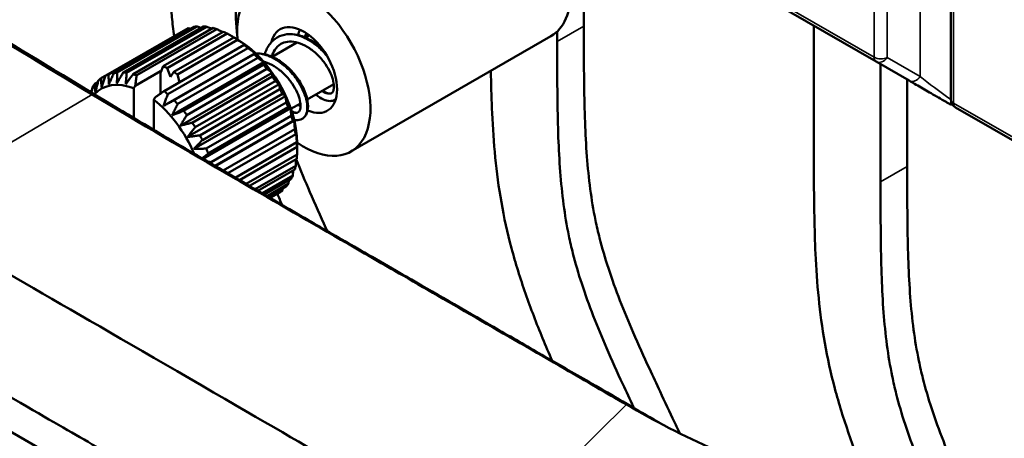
# Model space of a CAD drawing. Header units: millimetres. Extents: x 0 to 6049, y -120 to 1682.
# Tile 219 of 256: x 1908 to 1960, y 804 to 826. Entities that reach past the tile are written whole.
import ezdxf

# ---------------------------------------------------------------- set-up
doc = ezdxf.new("R2010")
doc.units = ezdxf.units.MM
doc.header["$LTSCALE"] = 2
doc.layers.add('Sichtbar (ISO)', color=7, linetype='Continuous', lineweight=50)
doc.layers.add('Sichtbar schmal (ISO)', color=7, linetype='Continuous', lineweight=35)

msp = doc.modelspace()

# ---------------------------------------------------------------- linework, layer by layer
at = {"layer": 'Sichtbar (ISO)'}
for p, q in [((1957.349, 821.651), (1957.349, 833.555)), ((1937.886, 825.54), (1937.886, 827.162)), ((1953.38, 823.654), (1947.911, 826.811)), ((1912.971, 823.047), (1917.214, 825.496)), ((1913.143, 823.069), (1917.386, 825.519)), ((1913.458, 823.072), (1917.701, 825.522)), ((1913.644, 823.054), (1917.887, 825.504)), ((1913.981, 822.986), (1918.223, 825.436)), ((1950.083, 819.304), (1950.083, 825.557)), ((1912.532, 822.909), (1916.774, 825.359)), ((1912.685, 822.972), (1916.928, 825.421)), ((1914.177, 822.927), (1918.419, 825.377)), ((1915.587, 823.402), (1918.768, 825.239)), ((1915.788, 823.304), (1918.969, 825.141)), ((1916.141, 823.1), (1919.323, 824.937)), ((1923.121, 824.931), (1923.329, 825.051)), ((1925.535, 818.877), (1936.143, 825.001)), ((1936.472, 825.249), (1936.472, 824.723)), ((1915.631, 822.088), (1919.873, 824.537)), ((1916.342, 822.966), (1919.524, 824.803)), ((1919.5, 824.84), (1919.457, 824.865)), ((1921.353, 823.91), (1922.67, 824.67)), ((1915.59, 821.299), (1920.453, 824.107)), ((1915.827, 821.92), (1920.069, 824.37)), ((1916.163, 821.6), (1920.406, 824.049)), ((1915.46, 823.094), (1915.587, 823.402)), ((1916.057, 820.806), (1920.921, 823.614)), ((1916.349, 821.403), (1920.592, 823.853)), ((1916.664, 821.036), (1920.907, 823.486)), ((1953.38, 823.654), (1953.38, 823.654)), ((1955.132, 822.642), (1953.38, 823.654)), ((1953.38, 823.654), (1953.38, 823.654)), ((1953.619, 823.516), (1953.619, 817.263)), ((1912.282, 822.765), (1912.532, 822.909)), ((1914.098, 822.374), (1915.434, 823.146)), ((1915.46, 823.094), (1915.434, 823.146)), ((1915.434, 821.952), (1915.434, 823.146)), ((1915.788, 823.304), (1915.964, 822.848)), ((1915.964, 822.848), (1916.141, 823.1)), ((1916.342, 822.966), (1916.454, 822.563)), ((1916.489, 820.251), (1921.352, 823.059)), ((1916.836, 820.815), (1921.079, 823.265)), ((1917.122, 820.41), (1921.365, 822.86)), ((1911.943, 822.453), (1912.122, 822.557)), ((1916.873, 819.65), (1921.737, 822.458)), ((1917.276, 820.17), (1921.518, 822.62)), ((1923.223, 821.641), (1924.626, 822.451)), ((1955.033, 818.08), (1955.033, 822.7)), ((1911.702, 822.059), (1911.799, 822.115)), ((1914.02, 822.237), (1914.02, 820.659)), ((1917.202, 819.015), (1922.066, 821.824)), ((1917.526, 819.737), (1921.768, 822.187)), ((1917.657, 819.485), (1921.899, 821.934)), ((1915.08, 821.625), (1915.08, 820.029)), ((1917.864, 819.034), (1922.107, 821.484)), ((1922.355, 821.14), (1922.858, 821.43)), ((1957.247, 821.422), (1957.247, 821.422)), ((1917.688, 818.492), (1922.33, 821.173)), ((1917.97, 818.775), (1922.212, 821.225)), ((1918.13, 818.319), (1922.373, 820.768)), ((1963.114, 818.034), (1957.599, 821.218)), ((1918.318, 818.123), (1922.45, 820.509)), ((1918.344, 818.108), (1922.524, 820.521)), ((1918.761, 817.864), (1922.559, 820.057)), ((1919.003, 817.723), (1922.606, 819.804)), ((1920.911, 796.265), (1880.433, 819.635)), ((1919.405, 817.488), (1922.662, 819.368)), ((1922.682, 819.329), (1922.682, 819.279)), ((1919.621, 817.362), (1922.677, 819.127)), ((1919.973, 817.157), (1922.677, 818.719)), ((1920.157, 817.05), (1922.662, 818.496)), ((1920.45, 816.88), (1922.606, 818.125)), ((1920.598, 816.793), (1922.559, 817.926)), ((1920.824, 816.662), (1922.45, 817.6)), ((1920.933, 816.599), (1922.373, 817.43)), ((1921.087, 816.509), (1922.212, 817.159)), ((1921.153, 816.47), (1922.107, 817.021)), ((1921.231, 816.425), (1921.899, 816.811)), ((1921.254, 816.412), (1921.768, 816.709)), ((1940.558, 805.22), (1940.558, 805.22))]:
    msp.add_line(p, q, dxfattribs=at)
for centre, start, end in [((1957.497, 821.855), 240, 263.9729), ((1957.849, 821.651), 180, 240.0001)]:
    msp.add_arc(centre, 0.5, start, end, dxfattribs=at)
for centre, major_axis, ratio, start_param, end_param in [((1933.643, 829.332), (2.5, -4.33), 0.57735, 0, 1.638812), ((1923.035, 823.207), (-2.5, 4.33), 0.577356, 2.256016, 7.16875), ((1919.146, 820.962), (-2.5, 4.33), 0.577356, 6.019041, 6.076079), ((1919.146, 820.962), (-2.5, 4.33), 0.577356, 5.861962, 5.919), ((1919.146, 820.962), (-2.5, 4.33), 0.577356, 5.704882, 5.76192), ((1923.035, 823.207), (-1.25, 2.165), 0.577356, 2.471115, 6.826373), ((1919.146, 820.962), (-2.5, 4.33), 0.577356, 6.176121, 6.233159), ((1919.146, 820.962), (-2.5, 4.33), 0.577356, 5.547803, 5.60484), ((1919.146, 820.962), (-2.5, 4.33), 0.577356, 5.390723, 5.447761), ((1919.5, 821.166), (-2.25, 3.897), 0.577356, 3.927005, 5.497773), ((1919.146, 820.962), (-2.5, 4.33), 0.577356, 5.233643, 5.290681), ((1919.146, 820.962), (-2.5, 4.33), 0.577356, 5.076564, 5.133602), ((1915.964, 819.125), (2.5, -4.33), 0.577356, 2.40621, 2.463248), ((1919.146, 820.962), (-2.5, 4.33), 0.577356, 4.919484, 4.976522), ((1914.904, 818.512), (-2.5, 4.33), 0.577356, 6.176121, 6.233159), ((1914.904, 818.512), (-2.5, 4.33), 0.577356, 6.019041, 6.076079), ((1914.904, 818.512), (-2.5, 4.33), 0.577356, 5.861962, 5.919), ((1914.904, 818.512), (-2.5, 4.33), 0.577356, 5.704882, 5.76192), ((1915.964, 819.125), (2.5, -4.33), 0.577356, 2.24913, 2.306168), ((1919.146, 820.962), (-2.5, 4.33), 0.577356, 4.762404, 4.819442), ((1914.904, 818.512), (-2.5, 4.33), 0.577356, 0.207095, 0.264133), ((1914.55, 818.308), (-2.25, 3.897), 0.577356, 5.66523, 6.460432), ((1914.904, 818.512), (-2.5, 4.33), 0.577356, 0.050015, 0.107053), ((1914.55, 818.308), (-2.25, 3.897), 0.577356, 0.20355, 0.203961), ((1914.904, 818.512), (-2.5, 4.33), 0.577356, 5.233643, 5.290681), ((1919.146, 820.962), (-2.5, 4.33), 0.577356, 4.605325, 4.662363), ((1914.55, 818.308), (-2.25, 3.897), 0.577356, 4.502755, 5.330334), ((1914.904, 818.512), (-2.5, 4.33), 0.577356, 5.076564, 5.133602), ((1919.146, 820.962), (-2.5, 4.33), 0.577356, 4.448245, 4.505283), ((1923.035, 823.207), (-1.25, 2.165), 0.577356, 2.189504, 2.260002), ((1914.904, 818.512), (-2.5, 4.33), 0.577356, 4.919484, 4.976522), ((1919.146, 820.962), (-2.5, 4.33), 0.577356, 4.291165, 4.348203), ((1914.904, 818.512), (-2.5, 4.33), 0.577356, 4.762404, 4.819442), ((1914.904, 818.512), (-2.5, 4.33), 0.577356, 4.605325, 4.662363), ((1919.146, 820.962), (-2.5, 4.33), 0.577356, 4.134086, 4.191124), ((1919.146, 820.962), (-2.5, 4.33), 0.577356, 3.977006, 4.034044), ((1914.904, 818.512), (-2.5, 4.33), 0.577356, 4.448245, 4.505283), ((1919.146, 820.962), (-2.5, 4.33), 0.577356, 3.819927, 3.876965), ((1914.904, 818.512), (-2.5, 4.33), 0.577356, 4.325368, 4.348203), ((1919.146, 820.962), (-2.5, 4.33), 0.577356, 3.662847, 3.719885), ((1919.146, 820.962), (2.5, -4.33), 0.577356, 0.207095, 0.264133), ((1919.146, 820.962), (2.5, -4.33), 0.577356, 0.364175, 0.421213), ((1919.146, 820.962), (2.5, -4.33), 0.577356, 0.050015, 0.107053)]:
    msp.add_ellipse(centre, major_axis=major_axis, ratio=ratio, start_param=start_param, end_param=end_param, dxfattribs=at)
for points, knots in [([(1916.159, 825.003), (1916.115, 825.344), (1915.986, 826.482), (1915.868, 828.268), (1915.789, 831.003), (1915.789, 832.939), (1915.789, 834.225)], [0.8244478, 0.8244478, 0.8244478, 0.8244478, 0.8430547, 0.8870771, 0.924954, 1, 1, 1, 1]), ([(1919.324, 832.184), (1919.325, 831.14), (1919.327, 829.451), (1919.374, 827.145), (1919.444, 825.797), (1919.498, 825.106), (1919.505, 825.029)], [0, 0, 0, 0, 0.0608257, 0.0985275, 0.1329671, 0.1372169, 0.1372169, 0.1372169, 0.1372169]), ([(1911.809, 821.907), (1909.335, 823.409), (1906.787, 824.955), (1901.949, 827.838), (1899.126, 829.491), (1896.635, 830.9)], [-2.188986, -2.188986, -2.188986, -2.188986, -1.044793, -1.044793, -0.000106, -0.000106, -0.000106, -0.000106]), ([(1913.282, 821.1), (1909.433, 823.435), (1907.942, 824.338), (1903.633, 826.905), (1901.277, 828.301), (1898.083, 830.107)], [-2.755559, -2.755559, -2.755559, -2.755559, -1.355053, -1.355053, -0.00015, -0.00015, -0.00015, -0.00015]), ([(1918.149, 825.393), (1918.127, 825.402), (1918.041, 825.439), (1917.953, 825.476), (1917.887, 825.504)], [0.5533393, 0.5533393, 0.5533393, 0.5533393, 0.6666667, 1, 1, 1, 1]), ([(1942.971, 803.916), (1942.877, 804.115), (1942.528, 804.854), (1941.988, 805.999), (1941.252, 807.583), (1940.274, 809.756), (1939.345, 812.08), (1938.762, 814.072), (1938.44, 815.475), (1938.202, 816.927), (1938.03, 818.664), (1937.936, 820.501), (1937.888, 822.807), (1937.887, 824.497), (1937.886, 825.54)], [0.6070643, 0.6070643, 0.6070643, 0.6070643, 0.6176027, 0.6462194, 0.6676879, 0.7012806, 0.7608135, 0.7888142, 0.8052717, 0.8350382, 0.8670329, 0.9014725, 0.9391743, 1, 1, 1, 1]), ([(1918.735, 825.22), (1918.691, 825.242), (1918.587, 825.294), (1918.481, 825.346), (1918.419, 825.377)], [0.4167849, 0.4167849, 0.4167849, 0.4167849, 0.6666667, 1, 1, 1, 1]), ([(1919.457, 824.865), (1919.405, 824.895), (1919.3, 824.955), (1919.137, 825.047), (1919.026, 825.11), (1918.969, 825.141)], [0.0000459, 0.0000459, 0.0000459, 0.0000459, 0.3333333, 0.6666667, 1, 1, 1, 1]), ([(1919.323, 824.937), (1919.339, 824.929), (1919.37, 824.913), (1919.414, 824.889), (1919.443, 824.873), (1919.457, 824.865)], [0, 0, 0, 0, 0.3333333, 0.6666667, 0.999829, 0.999829, 0.999829, 0.999829]), ([(1920.962, 824.043), (1920.963, 824.047), (1920.965, 824.052), (1921.03, 824.261), (1921.125, 824.449), (1921.353, 824.738), (1921.482, 824.851), (1921.625, 824.933)], [0.5448777, 0.5448777, 0.5448777, 0.5448777, 0.5465973, 0.5465973, 0.6204466, 0.6204466, 0.6846741, 0.6846741, 0.6846741, 0.6846741]), ([(1921.625, 824.933), (1921.78, 825.023), (1921.957, 825.08), (1922.324, 825.124), (1922.519, 825.111), (1922.915, 825.022), (1923.122, 824.941), (1923.525, 824.722), (1923.725, 824.579), (1923.964, 824.367), (1924.019, 824.315), (1924.073, 824.261)], [0, 0, 0, 0, 0.0694883, 0.0694883, 0.1379693, 0.1379693, 0.2098606, 0.2098606, 0.2836812, 0.2836812, 0.3063067, 0.3063067, 0.3063067, 0.3063067]), ([(1921.825, 824.587), (1921.697, 824.513), (1921.587, 824.407), (1921.432, 824.171), (1921.378, 824.051), (1921.338, 823.917)], [0, 0, 0, 0, 0.0667719, 0.0667719, 0.1177946, 0.1177946, 0.1177946, 0.1177946]), ([(1924.51, 821.98), (1924.545, 822), (1924.572, 822.031), (1924.614, 822.133), (1924.628, 822.192), (1924.638, 822.36), (1924.628, 822.479), (1924.569, 822.742), (1924.519, 822.89), (1924.38, 823.197), (1924.288, 823.361), (1924.068, 823.679), (1923.938, 823.837), (1923.655, 824.121), (1923.499, 824.252), (1923.181, 824.466), (1923.014, 824.553), (1922.694, 824.672), (1922.536, 824.706), (1922.242, 824.721), (1922.104, 824.702), (1921.926, 824.639), (1921.874, 824.615), (1921.825, 824.587)], [0, 0, 0, 0, 0.0578764, 0.0578764, 0.100501, 0.100501, 0.156369, 0.156369, 0.2129917, 0.2129917, 0.2722433, 0.2722433, 0.332424, 0.332424, 0.3926692, 0.3926692, 0.4523218, 0.4523218, 0.5111409, 0.5111409, 0.570215, 0.570215, 0.5956498, 0.5956498, 0.5956498, 0.5956498]), ([(1936.472, 824.723), (1936.473, 823.68), (1936.474, 821.991), (1936.521, 819.685), (1936.616, 817.848), (1936.788, 816.111), (1937.026, 814.659), (1937.348, 813.256), (1937.931, 811.263), (1938.859, 808.939), (1939.838, 806.766), (1940.331, 805.706), (1940.529, 805.281), (1940.538, 805.263)], [0, 0, 0, 0, 0.0608257, 0.0985275, 0.1329671, 0.1649618, 0.1947283, 0.2111858, 0.2391865, 0.2987194, 0.3323121, 0.3537806, 0.3547454, 0.3547454, 0.3547454, 0.3547454]), ([(1876.783, 824.029), (1877.581, 823.35), (1878.39, 822.771), (1880.164, 821.615), (1881.233, 820.988), (1882.501, 820.258), (1882.871, 820.047), (1884.028, 819.386), (1884.927, 818.869), (1886.486, 817.967), (1887.569, 817.341), (1891.636, 814.99), (1893.523, 813.9), (1898.195, 811.202), (1900.622, 809.801), (1909.95, 804.415), (1910.534, 804.076), (1919.135, 799.112), (1920.724, 798.207), (1926.429, 794.917), (1927.65, 794.182), (1929.68, 793.006), (1930.372, 792.612), (1931.955, 791.755), (1932.868, 791.286), (1934.696, 790.397), (1935.623, 789.969), (1936.942, 789.433), (1937.298, 789.294), (1938.284, 788.929), (1938.923, 788.712), (1942.14, 787.736), (1944.345, 787.419), (1946.033, 787.23)], [-2.324279, -2.324279, -2.324279, -2.324279, -2.284932, -2.284932, -2.239197, -2.239197, -2.224024, -2.224024, -2.171454, -2.171454, -2.132783, -2.132783, -2.099415, -2.099415, -2.050051, -2.050051, -1.926086, -1.926086, -1.694, -1.694, -1.328191, -1.328191, -1.152712, -1.152712, -0.936528, -0.936528, -0.725344, -0.725344, -0.648683, -0.648683, -0.51612, -0.51612, -0.000001, -0.000001, -0.000001, -0.000001]), ([(1920.486, 824.09), (1920.634, 824.096), (1920.788, 824.082), (1921.144, 824.002), (1921.35, 823.922), (1921.752, 823.705), (1921.952, 823.562), (1922.318, 823.239), (1922.488, 823.054), (1922.779, 822.671), (1922.904, 822.469), (1923.098, 822.073), (1923.17, 821.874), (1923.256, 821.503), (1923.271, 821.325), (1923.237, 821.004), (1923.185, 820.854), (1923.049, 820.689), (1922.998, 820.645), (1922.942, 820.613)], [0.0830254, 0.0830254, 0.0830254, 0.0830254, 0.1374617, 0.1374617, 0.2089949, 0.2089949, 0.2828227, 0.2828227, 0.3562649, 0.3562649, 0.428747, 0.428747, 0.5009004, 0.5009004, 0.574088, 0.574088, 0.6496512, 0.6496512, 0.6846454, 0.6846454, 0.6846454, 0.6846454]), ([(1922.742, 820.959), (1922.777, 820.98), (1922.804, 821.009), (1922.845, 821.109), (1922.859, 821.168), (1922.87, 821.333), (1922.861, 821.453), (1922.803, 821.716), (1922.754, 821.862), (1922.617, 822.167), (1922.526, 822.331), (1922.307, 822.65), (1922.177, 822.809), (1921.894, 823.095), (1921.738, 823.226), (1921.419, 823.442), (1921.254, 823.53), (1921.03, 823.613), (1920.969, 823.633), (1920.908, 823.648)], [0, 0, 0, 0, 0.0573388, 0.0573388, 0.0992919, 0.0992919, 0.1556308, 0.1556308, 0.2118786, 0.2118786, 0.2710352, 0.2710352, 0.3315031, 0.3315031, 0.3918514, 0.3918514, 0.4514241, 0.4514241, 0.4742835, 0.4742835, 0.4742835, 0.4742835]), ([(1936.205, 807.773), (1936.032, 808.17), (1935.53, 809.353), (1934.762, 811.351), (1934.005, 813.775), (1933.476, 816.199), (1933.162, 818.585), (1933.016, 820.808), (1932.971, 822.326), (1932.958, 823.072), (1932.956, 823.162)], [0.6526971, 0.6526971, 0.6526971, 0.6526971, 0.6735552, 0.7147558, 0.7568699, 0.799901, 0.8430547, 0.8870771, 0.924954, 0.9301565, 0.9301565, 0.9301565, 0.9301565]), ([(1911.78, 822.011), (1911.785, 822.04), (1911.804, 822.141), (1911.824, 822.242), (1911.838, 822.315)], [0.528531, 0.528531, 0.528531, 0.528531, 0.6666667, 1, 1, 1, 1]), ([(1936.873, 807.347), (1933.769, 809.134), (1930.357, 811.105), (1926.907, 813.097), (1925.958, 813.645), (1923.069, 815.314), (1921.191, 816.399), (1916.88, 818.906), (1914.363, 820.38), (1911.809, 821.907)], [-3.51863, -3.51863, -3.51863, -3.51863, -2.397571, -2.397571, -1.971977, -1.971977, -1.102328, -1.102328, -0.000078, -0.000078, -0.000078, -0.000078]), ([(1924.71, 821.633), (1924.623, 821.583), (1924.517, 821.558), (1924.303, 821.561), (1924.192, 821.589), (1923.947, 821.695), (1923.811, 821.786), (1923.679, 821.904)], [0, 0, 0, 0, 0.0540858, 0.0540858, 0.1089889, 0.1089889, 0.1774839, 0.1774839, 0.1774839, 0.1774839]), ([(1924.044, 822.115), (1924.091, 822.081), (1924.136, 822.052), (1924.267, 821.981), (1924.345, 821.96), (1924.448, 821.955), (1924.48, 821.963), (1924.51, 821.98)], [0.4626728, 0.4626728, 0.4626728, 0.4626728, 0.4897218, 0.4897218, 0.5467257, 0.5467257, 0.5951733, 0.5951733, 0.5951733, 0.5951733]), ([(1938.322, 806.554), (1937.483, 807.037), (1936.645, 807.52), (1934.996, 808.47), (1934.19, 808.935), (1931.836, 810.294), (1930.167, 811.258), (1928.101, 812.451), (1926.565, 813.338), (1924.836, 814.337), (1923.956, 814.846), (1921.666, 816.172), (1920.252, 816.993), (1918.44, 818.052), (1918.034, 818.29), (1916.953, 818.924), (1916.277, 819.322), (1914.826, 820.179), (1914.053, 820.639), (1913.282, 821.1)], [-3.79573, -3.79573, -3.79573, -3.79573, -3.355886, -3.355886, -2.935768, -2.935768, -2.128788, -2.128788, -1.767708, -1.767708, -1.394296, -1.394296, -0.794569, -0.794569, -0.621252, -0.621252, -0.332523, -0.332523, -0.000079, -0.000079, -0.000079, -0.000079]), ([(1922.396, 821.016), (1922.4, 821.014), (1922.405, 821.012), (1922.498, 820.961), (1922.576, 820.94), (1922.68, 820.934), (1922.712, 820.942), (1922.742, 820.959)], [0.4865005, 0.4865005, 0.4865005, 0.4865005, 0.4892576, 0.4892576, 0.5459624, 0.5459624, 0.5950583, 0.5950583, 0.5950583, 0.5950583]), ([(1922.942, 820.613), (1922.853, 820.562), (1922.745, 820.536), (1922.6, 820.54), (1922.564, 820.544), (1922.527, 820.55)], [0, 0, 0, 0, 0.05529384, 0.05529384, 0.07367982, 0.07367982, 0.07367982, 0.07367982]), ([(1922.682, 819.279), (1922.682, 819.263), (1922.681, 819.23), (1922.68, 819.18), (1922.678, 819.145), (1922.677, 819.127)], [0.0003762, 0.0003762, 0.0003762, 0.0003762, 0.3333333, 0.6666667, 1, 1, 1, 1]), ([(1922.677, 818.719), (1922.678, 818.783), (1922.68, 818.911), (1922.681, 819.098), (1922.682, 819.219), (1922.682, 819.279)], [0, 0, 0, 0, 0.3333333, 0.6666667, 0.9998993, 0.9998993, 0.9998993, 0.9998993]), ([(1953.061, 800.992), (1952.989, 801.163), (1952.59, 802.121), (1951.91, 803.891), (1951.153, 806.315), (1950.623, 808.739), (1950.31, 811.125), (1950.163, 813.348), (1950.083, 816.082), (1950.083, 818.018), (1950.083, 819.304)], [0.6645797, 0.6645797, 0.6645797, 0.6645797, 0.6735552, 0.7147558, 0.7568699, 0.799901, 0.8430547, 0.8870771, 0.924954, 1, 1, 1, 1]), ([(1917.97, 818.775), (1917.912, 818.728), (1917.804, 818.64), (1917.699, 818.554), (1917.65, 818.515)], [0, 0, 0, 0, 0.3333333, 0.6255033, 0.6255033, 0.6255033, 0.6255033]), ([(1922.606, 818.125), (1922.611, 818.193), (1922.619, 818.312), (1922.626, 818.428), (1922.628, 818.477)], [0, 0, 0, 0, 0.3333333, 0.5833838, 0.5833838, 0.5833838, 0.5833838]), ([(1924.287, 814.655), (1924.262, 814.708), (1923.945, 815.397), (1923.373, 816.668), (1922.864, 817.895), (1922.636, 818.481)], [0.66489392, 0.66489392, 0.66489392, 0.66489392, 0.66768788, 0.70128061, 0.73189624, 0.73189624, 0.73189624, 0.73189624]), ([(1922.45, 817.6), (1922.459, 817.672), (1922.471, 817.766), (1922.482, 817.859), (1922.485, 817.882)], [0, 0, 0, 0, 0.3333333, 0.4468322, 0.4468322, 0.4468322, 0.4468322]), ([(1958.044, 800.916), (1957.912, 801.212), (1957.283, 802.64), (1956.492, 804.62), (1955.909, 806.612), (1955.587, 808.015), (1955.349, 809.467), (1955.178, 811.204), (1955.083, 813.041), (1955.036, 815.347), (1955.034, 817.036), (1955.033, 818.08)], [0.6856731, 0.6856731, 0.6856731, 0.6856731, 0.7012806, 0.7608135, 0.7888142, 0.8052717, 0.8350382, 0.8670329, 0.9014725, 0.9391743, 1, 1, 1, 1]), ([(1953.619, 817.263), (1953.62, 816.22), (1953.621, 814.53), (1953.669, 812.224), (1953.763, 810.387), (1953.935, 808.651), (1954.173, 807.199), (1954.495, 805.795), (1955.078, 803.803), (1955.763, 802.089), (1956.268, 800.922), (1956.283, 800.888)], [0, 0, 0, 0, 0.0608257, 0.0985275, 0.1329671, 0.1649618, 0.1947283, 0.2111858, 0.2391865, 0.2987194, 0.3004952, 0.3004952, 0.3004952, 0.3004952]), ([(1901.481, 815.796), (1905.797, 813.303), (1910.039, 810.855), (1920.587, 804.739), (1922.721, 803.498), (1925.983, 801.607), (1927.27, 800.862), (1929.252, 799.721), (1929.912, 799.342), (1931.163, 798.627), (1931.822, 798.251), (1932.476, 797.884)], [0.000082, 0.000082, 0.000082, 0.000082, 1.831699, 1.831699, 2.789415, 2.789415, 3.417835, 3.417835, 3.750977, 3.750977, 4.105368, 4.105368, 4.105368, 4.105368]), ([(1946.026, 773.665), (1944.421, 773.852), (1942.275, 774.209), (1939.139, 775.168), (1938.519, 775.378), (1937.085, 775.906), (1936.289, 776.236), (1935.057, 776.785), (1934.608, 776.994), (1933.092, 777.734), (1932.038, 778.309), (1930.376, 779.231), (1929.726, 779.595), (1927.703, 780.73), (1926.488, 781.411), (1920.777, 784.711), (1919.233, 785.615), (1910.673, 790.559), (1909.977, 790.959), (1900.767, 796.276), (1898.323, 797.688), (1893.629, 800.397), (1891.73, 801.492), (1887.665, 803.837), (1886.473, 804.523), (1884.977, 805.386), (1884.073, 805.909), (1882.677, 806.725), (1881.929, 807.161), (1880.401, 808.028), (1879.575, 808.475), (1878.146, 809.165), (1877.461, 809.454), (1876.783, 809.664)], [0.000316, 0.000316, 0.000316, 0.000316, 0.490805, 0.490805, 0.615975, 0.615975, 0.786253, 0.786253, 0.886579, 0.886579, 1.130105, 1.130105, 1.293175, 1.293175, 1.661678, 1.661678, 1.90866, 1.90866, 2.045714, 2.045714, 2.101684, 2.101684, 2.139613, 2.139613, 2.183029, 2.183029, 2.249372, 2.249372, 2.285496, 2.285496, 2.338174, 2.338174, 2.388081, 2.388081, 2.388081, 2.388081]), ([(1940.154, 805.441), (1939.609, 805.752), (1939.042, 806.083), (1937.977, 806.706), (1937.425, 807.029), (1936.873, 807.347)], [-0.4562694, -0.4562694, -0.4562694, -0.4562694, -0.2339553, -0.2339553, -0.0000027, -0.0000027, -0.0000027, -0.0000027]), ([(1941.597, 804.651), (1941.048, 804.965), (1940.517, 805.275), (1939.412, 805.921), (1938.871, 806.238), (1938.322, 806.554)], [-0.4694766, -0.4694766, -0.4694766, -0.4694766, -0.2323451, -0.2323451, -0.0000036, -0.0000036, -0.0000036, -0.0000036]), ([(1949.51, 801.5), (1947.835, 801.86), (1946.247, 802.431), (1943.184, 803.761), (1941.596, 804.608), (1940.154, 805.441)], [-1.144335, -1.144335, -1.144335, -1.144335, -0.611944, -0.611944, -0.000065, -0.000065, -0.000065, -0.000065])]:
    msp.add_open_spline(points, degree=3, knots=knots, dxfattribs=at)
for points in [[(1917.578, 825.451), (1917.515, 825.474), (1917.451, 825.496), (1917.386, 825.519)], [(1917.034, 825.393), (1916.999, 825.402), (1916.963, 825.412), (1916.928, 825.421)], [(1922.73, 825.063), (1922.76, 825.163), (1922.797, 825.258), (1922.842, 825.348)], [(1923.188, 825.153), (1923.156, 825.086), (1923.128, 825.014), (1923.105, 824.938)], [(1919.961, 824.528), (1919.915, 824.558), (1919.82, 824.618), (1919.675, 824.709), (1919.575, 824.771), (1919.524, 824.803)], [(1919.873, 824.537), (1919.884, 824.536), (1919.904, 824.535), (1919.934, 824.532), (1919.952, 824.529), (1919.961, 824.528)], [(1922.649, 824.658), (1922.649, 824.664), (1922.65, 824.67), (1922.65, 824.675)], [(1920.453, 824.107), (1920.413, 824.136), (1920.33, 824.193), (1920.202, 824.281), (1920.114, 824.34), (1920.069, 824.37)], [(1920.406, 824.049), (1920.412, 824.056), (1920.423, 824.07), (1920.439, 824.089), (1920.449, 824.101), (1920.453, 824.107)], [(1920.921, 823.614), (1920.886, 823.64), (1920.815, 823.692), (1920.705, 823.772), (1920.63, 823.826), (1920.592, 823.853)], [(1920.907, 823.486), (1920.909, 823.501), (1920.913, 823.53), (1920.917, 823.573), (1920.92, 823.6), (1920.921, 823.614)], [(1912.313, 822.283), (1912.336, 822.35), (1912.383, 822.486), (1912.456, 822.694), (1912.506, 822.837), (1912.532, 822.909)], [(1912.685, 822.972), (1912.686, 822.911), (1912.688, 822.79), (1912.692, 822.612), (1912.696, 822.497), (1912.697, 822.44)], [(1912.697, 822.44), (1912.726, 822.505), (1912.785, 822.636), (1912.877, 822.839), (1912.939, 822.977), (1912.971, 823.047)], [(1913.129, 822.496), (1913.164, 822.558), (1913.235, 822.683), (1913.345, 822.875), (1913.42, 823.006), (1913.458, 823.072)], [(1913.143, 823.069), (1913.141, 823.003), (1913.137, 822.873), (1913.132, 822.682), (1913.13, 822.558), (1913.129, 822.496)], [(1913.644, 823.054), (1913.638, 822.985), (1913.627, 822.847), (1913.611, 822.646), (1913.601, 822.515), (1913.596, 822.45)], [(1913.596, 822.45), (1913.637, 822.507), (1913.72, 822.623), (1913.848, 822.802), (1913.936, 822.924), (1913.981, 822.986)], [(1914.177, 822.927), (1914.167, 822.864), (1914.149, 822.739), (1914.123, 822.554), (1914.106, 822.434), (1914.098, 822.374)], [(1921.352, 823.059), (1921.323, 823.082), (1921.265, 823.127), (1921.173, 823.195), (1921.111, 823.241), (1921.079, 823.265)], [(1921.365, 822.86), (1921.364, 822.883), (1921.362, 822.928), (1921.358, 822.995), (1921.354, 823.038), (1921.352, 823.059)], [(1911.943, 822.453), (1911.947, 822.404), (1911.956, 822.307), (1911.97, 822.166), (1911.979, 822.074), (1911.984, 822.028)], [(1911.984, 822.028), (1912.001, 822.096), (1912.037, 822.234), (1912.093, 822.446), (1912.131, 822.59), (1912.151, 822.663)], [(1912.282, 822.765), (1912.285, 822.709), (1912.291, 822.599), (1912.302, 822.439), (1912.309, 822.334), (1912.313, 822.283)], [(1921.737, 822.458), (1921.714, 822.475), (1921.667, 822.511), (1921.594, 822.565), (1921.544, 822.602), (1921.518, 822.62)], [(1921.768, 822.187), (1921.765, 822.218), (1921.759, 822.28), (1921.748, 822.37), (1921.741, 822.429), (1921.737, 822.458)], [(1955.417, 822.478), (1955.316, 822.536), (1955.222, 822.591), (1955.132, 822.642)], [(1955.778, 822.269), (1955.655, 822.34), (1955.534, 822.41), (1955.417, 822.478)], [(1915.159, 821.762), (1915.21, 821.797), (1915.312, 821.868), (1915.469, 821.976), (1915.576, 822.05), (1915.631, 822.088)], [(1915.827, 821.92), (1915.799, 821.849), (1915.745, 821.707), (1915.666, 821.5), (1915.615, 821.366), (1915.59, 821.299)], [(1922.066, 821.824), (1922.048, 821.836), (1922.013, 821.86), (1921.957, 821.897), (1921.919, 821.922), (1921.899, 821.934)], [(1922.107, 821.484), (1922.103, 821.523), (1922.094, 821.601), (1922.08, 821.714), (1922.071, 821.787), (1922.066, 821.824)], [(1956.489, 821.859), (1956.235, 822.006), (1955.996, 822.144), (1955.778, 822.269)], [(1956.688, 821.744), (1956.621, 821.783), (1956.555, 821.821), (1956.489, 821.859)], [(1915.59, 821.299), (1915.651, 821.331), (1915.775, 821.396), (1915.966, 821.497), (1916.097, 821.565), (1916.163, 821.6)], [(1916.349, 821.403), (1916.315, 821.335), (1916.248, 821.199), (1916.151, 820.999), (1916.088, 820.87), (1916.057, 820.806)], [(1924.729, 821.645), (1924.723, 821.641), (1924.716, 821.637), (1924.71, 821.633)], [(1957.097, 821.508), (1956.957, 821.589), (1956.821, 821.668), (1956.688, 821.744)], [(1957.247, 821.422), (1957.197, 821.451), (1957.147, 821.479), (1957.097, 821.508)], [(1916.057, 820.806), (1916.122, 820.83), (1916.253, 820.88), (1916.456, 820.957), (1916.594, 821.009), (1916.664, 821.036)], [(1916.836, 820.815), (1916.796, 820.75), (1916.716, 820.622), (1916.601, 820.434), (1916.526, 820.312), (1916.489, 820.251)], [(1922.33, 821.173), (1922.318, 821.179), (1922.293, 821.19), (1922.254, 821.208), (1922.226, 821.219), (1922.212, 821.225)], [(1922.373, 820.768), (1922.368, 820.815), (1922.359, 820.907), (1922.345, 821.042), (1922.335, 821.129), (1922.33, 821.173)], [(1916.489, 820.251), (1916.556, 820.268), (1916.693, 820.302), (1916.905, 820.355), (1917.049, 820.392), (1917.122, 820.41)], [(1922.524, 820.521), (1922.516, 820.52), (1922.501, 820.518), (1922.476, 820.513), (1922.459, 820.51), (1922.45, 820.509)], [(1922.559, 820.057), (1922.556, 820.111), (1922.548, 820.216), (1922.537, 820.371), (1922.528, 820.471), (1922.524, 820.521)], [(1917.276, 820.17), (1917.229, 820.11), (1917.137, 819.992), (1917.003, 819.818), (1916.916, 819.705), (1916.873, 819.65)], [(1916.873, 819.65), (1916.943, 819.659), (1917.084, 819.677), (1917.302, 819.707), (1917.45, 819.727), (1917.526, 819.737)], [(1922.642, 819.885), (1922.639, 819.876), (1922.632, 819.859), (1922.62, 819.832), (1922.611, 819.813), (1922.606, 819.804)], [(1922.662, 819.368), (1922.66, 819.428), (1922.656, 819.545), (1922.65, 819.717), (1922.645, 819.829), (1922.642, 819.885)], [(1917.657, 819.485), (1917.604, 819.431), (1917.5, 819.324), (1917.349, 819.167), (1917.251, 819.066), (1917.202, 819.015)], [(1917.202, 819.015), (1917.273, 819.017), (1917.416, 819.021), (1917.637, 819.027), (1917.788, 819.032), (1917.864, 819.034)], [(1917.966, 818.33), (1918.02, 818.326), (1918.075, 818.322), (1918.13, 818.319)], [(1922.212, 817.159), (1922.225, 817.226), (1922.238, 817.293), (1922.25, 817.359)], [(1921.637, 816.634), (1921.719, 816.437), (1921.802, 816.241), (1921.886, 816.045)], [(1921.899, 816.811), (1921.909, 816.846), (1921.918, 816.882), (1921.928, 816.917)], [(1942.083, 804.373), (1941.922, 804.464), (1941.761, 804.557), (1941.597, 804.651)]]:
    msp.add_open_spline(points, degree=3, dxfattribs=at)
for points, weights in [([(1914.02, 822.237), (1914.059, 822.305), (1914.098, 822.374)], [1.03329574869, 1.03412362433, 1.03479394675]), ([(1915.159, 821.762), (1915.119, 821.693), (1915.08, 821.625)], [1.03479394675, 1.03412362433, 1.03329574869])]:
    msp.add_rational_spline(points, weights, degree=2, dxfattribs=at)
at = {"layer": 'Sichtbar schmal (ISO)'}
for p, q in [((1955.723, 822.864), (1955.723, 838.677)), ((1953.277, 823.883), (1953.277, 835.786)), ((1953.971, 835.779), (1953.974, 823.878)), ((1957.495, 833.35), (1957.495, 821.447)), ((1942.292, 830.225), (1953.277, 823.883)), ((1936.472, 824.723), (1937.886, 825.54)), ((1955.723, 822.864), (1953.974, 823.878)), ((1901.481, 815.796), (1911.808, 821.907)), ((1911.809, 821.907), (1913.282, 821.099)), ((1957.495, 821.447), (1968.48, 815.105)), ((1953.619, 817.263), (1955.033, 818.08)), ((1936.873, 807.347), (1938.322, 806.554)), ((1932.476, 797.884), (1940.154, 805.441)), ((1940.154, 805.441), (1941.597, 804.651))]:
    msp.add_line(p, q, dxfattribs=at)
for centre, major_axis, ratio, start_param, end_param in [((1953.63, 824.087), (-0.25, -0.433), 0.577338, 5.497745, 6.283155), ((1953.63, 824.087), (0.5, 0), 0.577425, 3.927023, 5.46291), ((1953.63, 824.087), (-0.25, -0.433), 0.802, 0, 1.546119), ((1955.382, 823.075), (-0.25, -0.433), 0.802, 6.283185, 7.829309), ((1957.224, 822.012), (2.196, -1.574), 0.087056, 4.024213, 4.831492), ((1957.497, 821.855), (-0.25, -0.433), 0.577352, 6.283016, 6.283182), ((1957.849, 821.651), (-0.5, 0), 0.577351, 0, 0.785406), ((1957.849, 821.651), (-0.25, -0.433), 0.577347, 5.497829, 6.283182)]:
    msp.add_ellipse(centre, major_axis=major_axis, ratio=ratio, start_param=start_param, end_param=end_param, dxfattribs=at)
for points, knots in [([(1921.625, 824.933), (1921.667, 824.957), (1921.71, 824.979), (1921.755, 824.998), (1921.856, 825.041), (1921.965, 825.07), (1922.078, 825.084), (1922.088, 825.086), (1922.098, 825.087), (1922.108, 825.088), (1922.213, 825.099), (1922.321, 825.098), (1922.432, 825.086), (1922.554, 825.072), (1922.679, 825.045), (1922.805, 825.004), (1922.814, 825.001), (1922.823, 824.998), (1922.832, 824.995), (1922.949, 824.955), (1923.066, 824.904), (1923.183, 824.843), (1923.308, 824.777), (1923.432, 824.7), (1923.552, 824.612), (1923.559, 824.607), (1923.565, 824.603), (1923.571, 824.598), (1923.685, 824.514), (1923.795, 824.421), (1923.9, 824.322), (1924.011, 824.216), (1924.116, 824.104), (1924.214, 823.986), (1924.217, 823.982), (1924.221, 823.977), (1924.224, 823.973), (1924.269, 823.919), (1924.312, 823.864), (1924.353, 823.808)], [0.40622676, 0.40622676, 0.40622676, 0.40622676, 0.40983607, 0.40983607, 0.40983607, 0.41803279, 0.41803279, 0.41803279, 0.41875002, 0.41875002, 0.41875002, 0.42622951, 0.42622951, 0.42622951, 0.43442623, 0.43442623, 0.43442623, 0.43500001, 0.43500001, 0.43500001, 0.44262295, 0.44262295, 0.44262295, 0.45081967, 0.45081967, 0.45081967, 0.45125001, 0.45125001, 0.45125001, 0.45901639, 0.45901639, 0.45901639, 0.46721311, 0.46721311, 0.46721311, 0.4675, 0.4675, 0.4675, 0.47125945, 0.47125945, 0.47125945, 0.47125945]), ([(1923.076, 824.951), (1923.1, 825.017), (1923.127, 825.08), (1923.158, 825.14), (1923.162, 825.148), (1923.167, 825.156), (1923.171, 825.164)], [0.63252941, 0.63252941, 0.63252941, 0.63252941, 0.637931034, 0.637931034, 0.637931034, 0.638663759, 0.638663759, 0.638663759, 0.638663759]), ([(1921.308, 823.93), (1921.324, 823.976), (1921.342, 824.02), (1921.362, 824.063), (1921.371, 824.082), (1921.381, 824.101), (1921.39, 824.119), (1921.44, 824.215), (1921.499, 824.301), (1921.567, 824.376), (1921.614, 824.428), (1921.664, 824.475), (1921.719, 824.516), (1921.743, 824.535), (1921.768, 824.552), (1921.794, 824.568), (1921.805, 824.575), (1921.815, 824.581), (1921.825, 824.587)], [0.38252951, 0.38252951, 0.38252951, 0.38252951, 0.38624995, 0.38624995, 0.38624995, 0.38793103, 0.38793103, 0.38793103, 0.39655172, 0.39655172, 0.39655172, 0.40249994, 0.40249994, 0.40249994, 0.40517241, 0.40517241, 0.40517241, 0.40622799, 0.40622799, 0.40622799, 0.40622799]), ([(1920.502, 824.075), (1920.537, 824.075), (1920.574, 824.073), (1920.61, 824.07), (1920.689, 824.064), (1920.769, 824.052), (1920.85, 824.034), (1920.974, 824.007), (1921.1, 823.966), (1921.226, 823.912), (1921.268, 823.894), (1921.31, 823.875), (1921.352, 823.855), (1921.436, 823.813), (1921.519, 823.767), (1921.602, 823.715), (1921.725, 823.638), (1921.846, 823.55), (1921.962, 823.453), (1921.998, 823.422), (1922.034, 823.391), (1922.07, 823.359), (1922.147, 823.288), (1922.222, 823.215), (1922.294, 823.138), (1922.399, 823.025), (1922.497, 822.907), (1922.587, 822.785), (1922.613, 822.748), (1922.639, 822.712), (1922.665, 822.675), (1922.724, 822.588), (1922.779, 822.499), (1922.83, 822.41), (1922.902, 822.284), (1922.964, 822.156), (1923.016, 822.031), (1923.031, 821.996), (1923.044, 821.961), (1923.057, 821.927), (1923.09, 821.838), (1923.118, 821.75), (1923.139, 821.665), (1923.17, 821.547), (1923.189, 821.435), (1923.197, 821.329), (1923.2, 821.302), (1923.201, 821.275), (1923.202, 821.248), (1923.204, 821.174), (1923.2, 821.104), (1923.19, 821.039), (1923.177, 820.952), (1923.153, 820.874), (1923.12, 820.808), (1923.112, 820.792), (1923.103, 820.776), (1923.094, 820.762), (1923.065, 820.716), (1923.031, 820.678), (1922.992, 820.647), (1922.976, 820.635), (1922.96, 820.623), (1922.942, 820.613)], [0.1725249, 0.1725249, 0.1725249, 0.1725249, 0.175, 0.175, 0.175, 0.1803279, 0.1803279, 0.1803279, 0.1885246, 0.1885246, 0.1885246, 0.19125, 0.19125, 0.19125, 0.1967213, 0.1967213, 0.1967213, 0.204918, 0.204918, 0.204918, 0.2075001, 0.2075001, 0.2075001, 0.2131148, 0.2131148, 0.2131148, 0.2213115, 0.2213115, 0.2213115, 0.2237501, 0.2237501, 0.2237501, 0.2295082, 0.2295082, 0.2295082, 0.2377049, 0.2377049, 0.2377049, 0.2400001, 0.2400001, 0.2400001, 0.2459016, 0.2459016, 0.2459016, 0.2540984, 0.2540984, 0.2540984, 0.2562501, 0.2562501, 0.2562501, 0.2622951, 0.2622951, 0.2622951, 0.2704918, 0.2704918, 0.2704918, 0.2725, 0.2725, 0.2725, 0.2786885, 0.2786885, 0.2786885, 0.2812542, 0.2812542, 0.2812542, 0.2812542]), ([(1924.51, 821.98), (1924.503, 821.976), (1924.497, 821.973), (1924.49, 821.97), (1924.479, 821.964), (1924.468, 821.96), (1924.457, 821.956), (1924.407, 821.94), (1924.351, 821.936), (1924.29, 821.945), (1924.25, 821.95), (1924.208, 821.962), (1924.165, 821.979), (1924.142, 821.987), (1924.119, 821.998), (1924.095, 822.01), (1924.057, 822.029), (1924.019, 822.052), (1923.98, 822.078)], [0.5312637, 0.5312637, 0.5312637, 0.5312637, 0.53249994, 0.53249994, 0.53249994, 0.53448276, 0.53448276, 0.53448276, 0.54310345, 0.54310345, 0.54310345, 0.54874994, 0.54874994, 0.54874994, 0.55172414, 0.55172414, 0.55172414, 0.55647911, 0.55647911, 0.55647911, 0.55647911]), ([(1922.742, 820.959), (1922.725, 820.95), (1922.708, 820.942), (1922.689, 820.936), (1922.664, 820.927), (1922.638, 820.922), (1922.611, 820.92), (1922.582, 820.918), (1922.553, 820.919), (1922.522, 820.924), (1922.488, 820.929), (1922.453, 820.938), (1922.416, 820.951)], [0.28125443, 0.28125443, 0.28125443, 0.28125443, 0.28448276, 0.28448276, 0.28448276, 0.28875, 0.28875, 0.28875, 0.29310345, 0.29310345, 0.29310345, 0.29789593, 0.29789593, 0.29789593, 0.29789593])]:
    msp.add_open_spline(points, degree=3, knots=knots, dxfattribs=at)
for points in [[(1924.729, 821.646), (1924.723, 821.641), (1924.716, 821.637), (1924.71, 821.633)], [(1957.247, 821.422), (1957.272, 821.407), (1957.322, 821.437), (1957.376, 821.49)]]:
    msp.add_open_spline(points, degree=3, dxfattribs=at)

doc.saveas('drawing.dxf')
